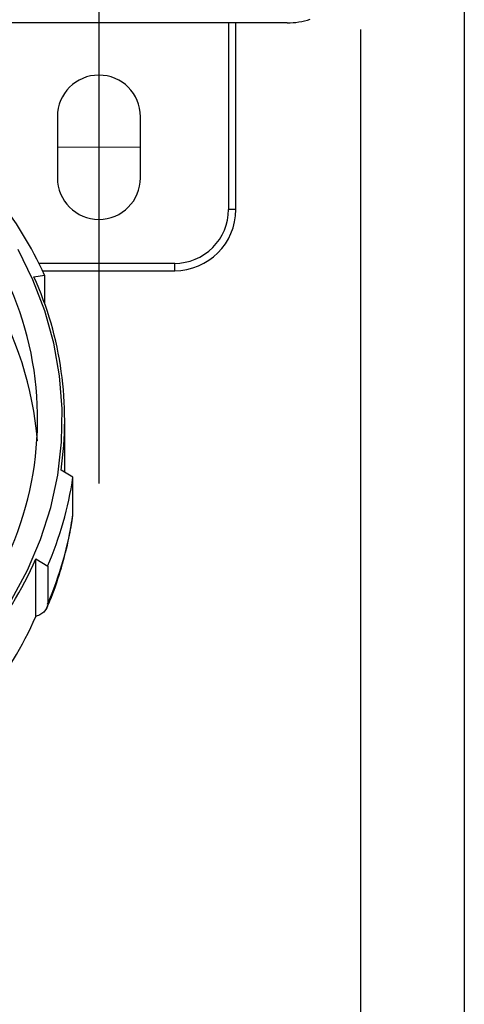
# Model space of a CAD drawing. Header units: inches. Extents: x 1.5 to 64.5, y 1.5 to 49.5.
# Tile 14 of 35: x 19.2 to 21, y 28.8 to 32.8. Entities that reach past the tile are written whole.
import ezdxf

# ---------------------------------------------------------------- set-up
doc = ezdxf.new("R2010")
doc.units = ezdxf.units.IN
doc.header["$LTSCALE"] = 6
doc.header["$MEASUREMENT"] = 0
doc.linetypes.add('CENTERX2', pattern=[0.8, 0.5, -0.1, 0.1, -0.1])
doc.layers.add('CENTER', color=40, linetype='CENTERX2')
doc.layers.add('DIMENSIONS', color=140, linetype='Continuous', lineweight=25)
doc.styles.add('SLDTEXTSTYLE0', font='TXT', dxfattribs={"width": 0.7})
doc.dimstyles.new('SLDDIMSTYLE0', dxfattribs={"dimtxt": 0.509766, "dimasz": 0.78, "dimexe": 0, "dimexo": 0.0625, "dimgap": 0.127441, "dimtad": 0, "dimtih": 1, "dimtoh": 1, "dimrnd": 1e-09, "dimzin": 12, "dimdsep": 46, "dimtxsty": 'SLDTEXTSTYLE0', "dimsah": 1, "dimcen": 0.09, "dimadec": 0, "dimazin": 3, "dimtfac": 1, "dimtofl": 0, "dimtmove": 0, "dimatfit": 3, "dimfxl": 0, "dimfrac": 2, "dimtolj": 1, "dimtzin": 12, "dimarcsym": 0})

# ---------------------------------------------------------------- blocks, each defined once
blk = doc.blocks.new('_D')
at = {"layer": 'DIMENSIONS'}
for p, q in [((13.2342, 33.3286), (13.2342, 24.8416)), ((20.9742, 33.3286), (20.9742, 24.8416)), ((13.2342, 25.5916), (15.624, 25.5916)), ((16.3147, 25.5916), (16.1436, 25.5916)), ((16.1436, 25.5916), (16.1436, 24.7815)), ((18.2536, 25.5916), (18.4248, 25.5916)), ((18.4248, 25.5916), (18.4248, 24.7815)), ((20.9742, 25.5916), (18.9443, 25.5916)), ((16.1436, 24.7815), (16.3147, 24.7815)), ((18.4248, 24.7815), (18.2536, 24.7815))]:
    blk.add_line(p, q, dxfattribs=at)
for points in [[(13.2342, 25.5916), (14.0142, 25.4716), (14.0142, 25.7116)], [(20.9742, 25.5916), (20.1942, 25.7116), (20.1942, 25.4716)]]:
    blk.add_solid(points, dxfattribs=at)
at = {"layer": 'DIMENSIONS', "char_height": 0.5, "attachment_point": 1, "style": 'SLDTEXTSTYLE0'}
for s, insert in [('7.74', (16.5268, 26.3503)), ('196.6', (16.3147, 25.426))]:
    blk.add_mtext(s, dxfattribs=dict(at, insert=insert))
blk = doc.blocks.new('_D_3')
at = {"layer": 'DIMENSIONS'}
for p, q in [((13.6588, 32.8123), (13.6588, 26.9149)), ((20.5499, 32.7847), (20.5499, 26.9149)), ((13.6588, 27.6649), (15.624, 27.6649)), ((16.3147, 27.6649), (16.1436, 27.6649)), ((16.1436, 27.6649), (16.1436, 26.8547)), ((18.2536, 27.6649), (18.4248, 27.6649)), ((18.4248, 27.6649), (18.4248, 26.8547)), ((20.5499, 27.6649), (18.9443, 27.6649)), ((16.1436, 26.8547), (16.3147, 26.8547)), ((18.4248, 26.8547), (18.2536, 26.8547))]:
    blk.add_line(p, q, dxfattribs=at)
for points in [[(13.6588, 27.6649), (14.4388, 27.5449), (14.4388, 27.7849)], [(20.5499, 27.6649), (19.7699, 27.7849), (19.7699, 27.5449)]]:
    blk.add_solid(points, dxfattribs=at)
at = {"layer": 'DIMENSIONS', "char_height": 0.5, "attachment_point": 1, "style": 'SLDTEXTSTYLE0'}
for s, insert in [('6.89', (16.5268, 28.4235)), ('175.0', (16.3147, 27.4992))]:
    blk.add_mtext(s, dxfattribs=dict(at, insert=insert))

msp = doc.modelspace()

# ---------------------------------------------------------------- linework, layer by layer
for p, q in [((20.2499, 32.8123), (18.9103, 32.8123)), ((20.0092, 32.8123), (20.0092, 32.0486)), ((20.0392, 32.0486), (20.0392, 32.8123)), ((19.3092, 32.4286), (19.3092, 32.1786)), ((19.6492, 32.1786), (19.6492, 32.4286)), ((20.0392, 32.0486), (20.0092, 32.0486)), ((19.7892, 31.8286), (19.2342, 31.8286)), ((19.7892, 31.7986), (19.7892, 31.8286)), ((19.2134, 31.774), (19.257, 31.7806)), ((19.2487, 31.7986), (19.7892, 31.7986)), ((19.257, 31.7806), (19.257, 31.6652)), ((19.3393, 30.9738), (19.3393, 31.1884)), ((19.373, 30.9535), (19.3244, 30.9828)), ((19.373, 30.7981), (19.373, 30.9535)), ((19.3713, 30.7922), (19.373, 30.7981)), ((19.2209, 30.6197), (19.2696, 30.5904)), ((19.2209, 30.3842), (19.2209, 30.6197)), ((19.2696, 30.5904), (19.2696, 30.435))]:
    msp.add_line(p, q)
at = {"color": 7, "linetype": 'CENTERX2', "lineweight": 18}
msp.add_line((19.3092, 32.3036), (19.6492, 32.3036), dxfattribs=at)
at = {"flags": 128}
msp.add_lwpolyline([(19.1215, 30.452), (19.1871, 30.573), (19.2407, 30.6991), (19.282, 30.8292), (19.3105, 30.9623), (19.3262, 31.0973), (19.3287, 31.2331), (19.3182, 31.3685), (19.2947, 31.5025), (19.2583, 31.6339), (19.2095, 31.7617), (19.1486, 31.8849)], dxfattribs=at)
for centre, radius, start, end in [((20.2499, 33.1123), 0.3, 270, 288.1498), ((19.4792, 32.4286), 0.17, 0, 180), ((17.8774, 31.1926), 1.351, 314.7247, 50.1412), ((17.8423, 30.9957), 1.3892, 4.4087, 57.7469), ((19.4792, 32.1786), 0.17, 180, 0), ((17.8594, 31.1458), 1.535, 24.427, 38.7245), ((19.7892, 32.0486), 0.25, 270, 0), ((17.9134, 31.1883), 1.4258, 351.7135, 24.2558), ((17.908, 31.1747), 1.4816, 336.774, 351.414), ((17.908, 31.0193), 1.4816, 336.774, 351.414), ((17.8254, 31.2313), 1.5237, 305.2154, 336.3342), ((17.827, 30.9947), 1.5217, 306.4347, 336.3443)]:
    msp.add_arc(centre, radius, start, end)
for points, knots in [([(19.7892, 31.8286), (19.8475, 31.8286), (19.9035, 31.8518), (19.986, 31.9343), (20.0092, 31.9903), (20.0092, 32.0486)], [0, 0, 0, 0, 0.5, 0.5, 1, 1, 1, 1]), ([(19.2651, 30.4187), (19.2696, 30.4284), (19.292, 30.4768), (19.3224, 30.568), (19.3544, 30.6829), (19.3664, 30.7586), (19.3717, 30.7921)], [0, 0, 0, 0, 0.08189, 0.409022, 0.738426, 1, 1, 1, 1]), ([(19.2696, 30.435), (19.2696, 30.4239), (19.2654, 30.4141), (19.2532, 30.4012), (19.248, 30.3972), (19.2359, 30.3901), (19.2289, 30.3869), (19.2209, 30.3842)], [0, 0, 0, 0, 0.5, 0.5, 0.75, 0.75, 1, 1, 1, 1])]:
    msp.add_open_spline(points, degree=3, knots=knots)
at = {"layer": 'CENTER'}
msp.add_line((19.4792, 33.9286), (19.4792, 30.6786), dxfattribs=at)

# ---------------------------------------------------------------- dimensions: what is measured, and where the dimension line sits
at = {"layer": 'DIMENSIONS'}
dim = msp.add_linear_dim(base=(20.9742, 25.5916), p1=(13.2342, 33.6286), p2=(20.9742, 33.6286), dimstyle='SLDDIMSTYLE0', dxfattribs=at)
dim.commit()
dim.dimension.update_dxf_attribs({"geometry": '_D', "text_midpoint": (17.2842, 25.5916), "dimtype": 160})
dim = msp.add_linear_dim(base=(20.5499, 27.6649), p1=(13.6588, 33.1123), p2=(20.5499, 33.0847), angle=0, dimstyle='SLDDIMSTYLE0', dxfattribs=at)
dim.commit()
dim.dimension.update_dxf_attribs({"geometry": '_D_3', "text_midpoint": (17.2842, 27.6649), "dimtype": 160})

doc.saveas('drawing.dxf')
